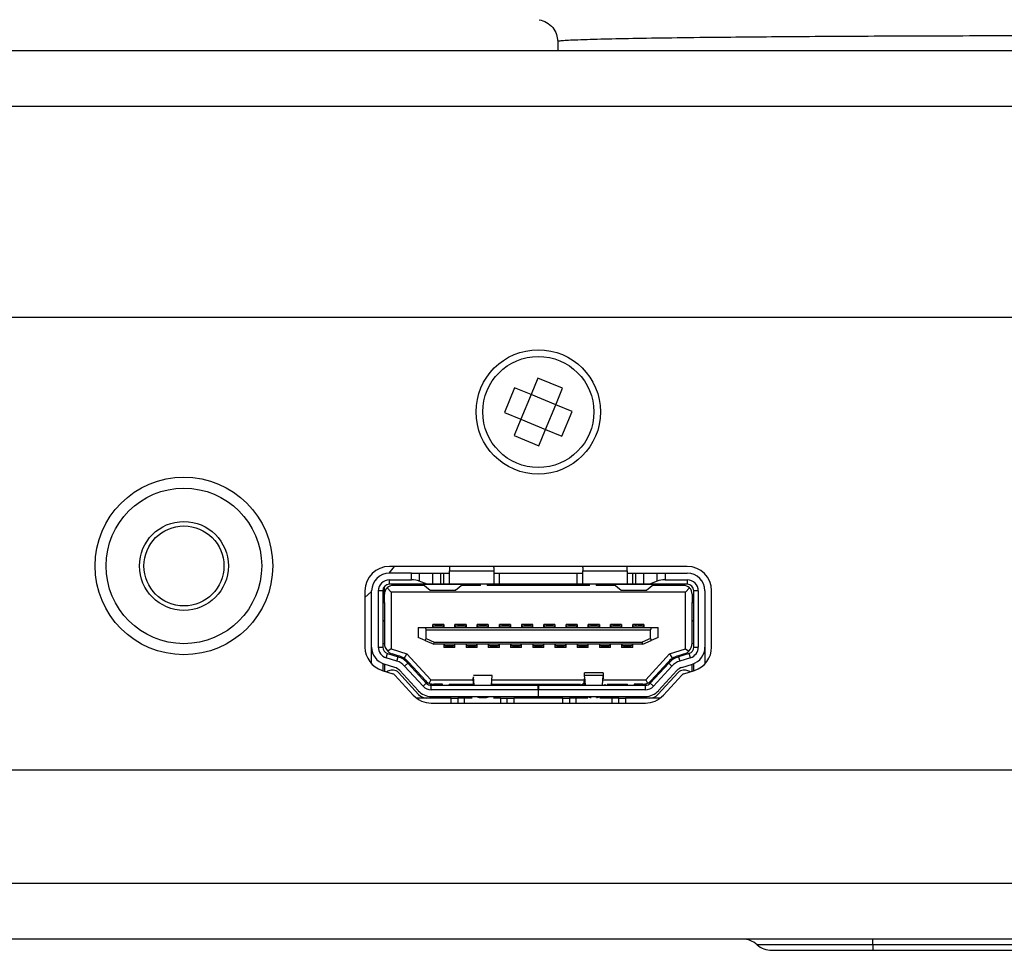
# Model space of a CAD drawing. Header units: millimetres. Extents: x 112 to 760, y 49 to 446.
# Tile 6 of 10: x 616 to 661, y 264 to 306. Entities that reach past the tile are written whole.
import ezdxf

# ---------------------------------------------------------------- set-up
doc = ezdxf.new("R2010")
doc.units = ezdxf.units.MM

msp = doc.modelspace()

# ---------------------------------------------------------------- linework, layer by layer
at = {"color": 7, "linetype": 'Continuous', "lineweight": 25}
for p, q in [((640.403, 305.239), (640.411, 304.821)), ((589.58, 304.821), (739.58, 304.821)), ((589.58, 302.321), (739.58, 302.321)), ((593.38, 292.821), (735.78, 292.821)), ((639.511, 290.074), (639.204, 289.335)), ((640.619, 289.615), (639.511, 290.074)), ((638.465, 289.642), (638.006, 288.533)), ((639.204, 289.335), (638.465, 289.642)), ((640.313, 288.876), (640.619, 289.615)), ((639.204, 289.335), (638.745, 288.227)), ((640.313, 288.876), (639.204, 289.335)), ((638.006, 288.533), (638.745, 288.227)), ((639.853, 287.767), (640.313, 288.876)), ((641.052, 288.569), (640.313, 288.876)), ((640.592, 287.461), (641.052, 288.569)), ((638.745, 288.227), (638.438, 287.488)), ((638.745, 288.227), (639.853, 287.767)), ((639.547, 287.028), (639.853, 287.767)), ((639.853, 287.767), (640.592, 287.461)), ((638.438, 287.488), (639.547, 287.028)), ((633.036, 281.596), (632.805, 281.296)), ((646.229, 281.596), (632.829, 281.596)), ((635.529, 281.596), (635.529, 281.396)), ((635.529, 281.396), (637.529, 281.396)), ((635.529, 280.796), (635.529, 281.396)), ((637.529, 281.546), (637.529, 281.396)), ((637.529, 281.396), (637.529, 280.796)), ((641.529, 281.546), (641.529, 281.396)), ((641.529, 281.396), (643.529, 281.396)), ((641.529, 280.796), (641.529, 281.396)), ((643.529, 281.396), (643.529, 281.596)), ((643.529, 281.396), (643.529, 280.796)), ((633.822, 281.296), (632.829, 281.296)), ((632.829, 280.996), (633.822, 280.996)), ((632.829, 280.796), (632.829, 280.996)), ((633.822, 280.996), (633.822, 281.296)), ((633.822, 281.296), (634.175, 281.296)), ((634.175, 281.296), (634.782, 281.296)), ((634.175, 281.296), (634.175, 280.938)), ((634.782, 281.296), (635.136, 281.296)), ((634.782, 280.796), (634.782, 281.296)), ((635.136, 281.296), (635.279, 281.296)), ((635.136, 280.796), (635.136, 281.296)), ((635.279, 281.296), (635.529, 281.296)), ((635.279, 280.796), (635.279, 281.296)), ((637.529, 281.296), (637.779, 281.296)), ((637.779, 281.296), (641.279, 281.296)), ((637.779, 280.796), (637.779, 281.296)), ((641.279, 281.296), (641.529, 281.296)), ((641.279, 280.796), (641.279, 281.296)), ((643.529, 281.296), (643.779, 281.296)), ((643.779, 281.296), (643.922, 281.296)), ((643.779, 280.796), (643.779, 281.296)), ((643.922, 281.296), (644.275, 281.296)), ((643.922, 280.796), (643.922, 281.296)), ((644.275, 281.296), (644.882, 281.296)), ((644.275, 280.796), (644.275, 281.296)), ((644.882, 280.938), (644.882, 281.296)), ((645.236, 281.296), (645.236, 280.996)), ((645.236, 281.296), (646.229, 281.296)), ((645.236, 280.996), (646.229, 280.996)), ((646.229, 280.996), (646.229, 280.796)), ((632.604, 280.346), (632.604, 280.695)), ((632.904, 280.446), (632.721, 280.629)), ((634.529, 280.796), (632.829, 280.796)), ((634.388, 280.746), (633.004, 280.746)), ((633.679, 280.796), (633.679, 280.746)), ((634.129, 280.796), (634.129, 280.746)), ((634.529, 280.796), (634.175, 280.938)), ((634.329, 280.796), (634.329, 280.794)), ((634.329, 280.793), (634.329, 280.794)), ((634.329, 280.794), (636.129, 280.794)), ((634.329, 280.793), (634.658, 280.535)), ((634.782, 280.796), (634.529, 280.796)), ((634.658, 280.535), (635.8, 280.535)), ((634.665, 280.533), (634.658, 280.535)), ((634.665, 280.531), (635.793, 280.531)), ((635.136, 280.796), (634.782, 280.796)), ((635.279, 280.796), (635.136, 280.796)), ((635.529, 280.796), (635.279, 280.796)), ((637.529, 280.796), (635.529, 280.796)), ((635.8, 280.535), (635.793, 280.531)), ((635.8, 280.535), (636.129, 280.793)), ((636.929, 280.746), (636.07, 280.746)), ((636.129, 280.794), (636.129, 280.796)), ((636.129, 280.794), (636.129, 280.793)), ((636.929, 280.746), (636.929, 280.796)), ((637.229, 280.796), (637.229, 280.746)), ((641.829, 280.746), (637.229, 280.746)), ((637.779, 280.796), (637.529, 280.796)), ((641.279, 280.796), (637.779, 280.796)), ((638.729, 280.746), (638.729, 280.796)), ((640.329, 280.796), (640.329, 280.746)), ((641.529, 280.796), (641.279, 280.796)), ((643.529, 280.796), (641.529, 280.796)), ((641.79, 280.746), (641.79, 280.796)), ((641.829, 280.746), (641.829, 280.796)), ((642.129, 280.796), (642.129, 280.746)), ((642.988, 280.746), (642.129, 280.746)), ((642.29, 280.746), (642.29, 280.796)), ((642.929, 280.796), (642.929, 280.794)), ((642.929, 280.793), (642.929, 280.794)), ((642.929, 280.794), (644.729, 280.794)), ((642.929, 280.793), (643.258, 280.535)), ((643.258, 280.535), (644.4, 280.535)), ((643.265, 280.531), (643.258, 280.535)), ((643.265, 280.531), (644.393, 280.531)), ((643.779, 280.796), (643.529, 280.796)), ((643.922, 280.796), (643.779, 280.796)), ((644.275, 280.796), (643.922, 280.796)), ((644.529, 280.796), (644.275, 280.796)), ((644.4, 280.535), (644.393, 280.531)), ((644.4, 280.535), (644.729, 280.793)), ((644.882, 280.938), (644.529, 280.796)), ((646.229, 280.796), (644.529, 280.796)), ((646.054, 280.746), (644.67, 280.746)), ((644.729, 280.794), (644.729, 280.796)), ((644.729, 280.794), (644.729, 280.793)), ((644.929, 280.746), (644.929, 280.796)), ((645.379, 280.746), (645.379, 280.796)), ((646.154, 280.446), (646.337, 280.629)), ((631.729, 280.496), (631.729, 277.966)), ((632.029, 280.464), (631.729, 280.198)), ((632.029, 277.966), (632.029, 280.496)), ((632.329, 280.496), (632.329, 277.966)), ((632.529, 280.496), (632.329, 280.496)), ((632.529, 280.496), (632.529, 277.966)), ((632.604, 279.971), (632.604, 280.346)), ((646.154, 280.446), (632.904, 280.446)), ((632.904, 280.446), (632.904, 277.89)), ((646.154, 277.89), (646.154, 280.446)), ((646.454, 280.346), (646.454, 279.971)), ((646.529, 277.966), (646.529, 280.496)), ((646.729, 280.496), (646.529, 280.496)), ((646.729, 280.496), (646.729, 277.966)), ((647.029, 280.496), (647.029, 277.966)), ((647.329, 277.966), (647.329, 280.496)), ((632.529, 279.971), (632.604, 279.971)), ((632.604, 279.971), (632.604, 279.171)), ((646.454, 279.171), (646.454, 279.971)), ((646.454, 279.971), (646.529, 279.971)), ((632.529, 279.171), (632.604, 279.171)), ((632.529, 279.146), (632.604, 279.146)), ((632.604, 279.171), (632.604, 278.141)), ((634.129, 278.846), (634.129, 278.396)), ((634.129, 278.846), (634.444, 278.846)), ((634.444, 278.846), (634.479, 278.746)), ((634.444, 278.846), (644.614, 278.846)), ((634.479, 278.746), (644.579, 278.746)), ((634.479, 278.355), (634.479, 278.746)), ((634.779, 278.846), (634.779, 278.991)), ((635.279, 278.991), (634.779, 278.991)), ((634.804, 278.921), (634.779, 278.921)), ((634.804, 278.846), (634.804, 278.921)), ((634.804, 278.921), (635.254, 278.921)), ((634.949, 278.991), (634.894, 278.936)), ((635.164, 278.936), (635.109, 278.991)), ((635.254, 278.921), (635.254, 278.846)), ((635.279, 278.921), (635.254, 278.921)), ((635.279, 278.991), (635.279, 278.846)), ((635.779, 278.846), (635.779, 278.991)), ((636.279, 278.991), (635.779, 278.991)), ((635.804, 278.921), (635.779, 278.921)), ((635.804, 278.846), (635.804, 278.921)), ((635.804, 278.921), (636.254, 278.921)), ((635.949, 278.991), (635.894, 278.936)), ((636.164, 278.936), (636.109, 278.991)), ((636.254, 278.921), (636.254, 278.846)), ((636.279, 278.921), (636.254, 278.921)), ((636.279, 278.991), (636.279, 278.846)), ((636.779, 278.846), (636.779, 278.991)), ((637.279, 278.991), (636.779, 278.991)), ((636.804, 278.921), (636.779, 278.921)), ((636.804, 278.846), (636.804, 278.921)), ((636.804, 278.921), (637.254, 278.921)), ((636.949, 278.991), (636.894, 278.936)), ((637.164, 278.936), (637.109, 278.991)), ((637.254, 278.921), (637.254, 278.846)), ((637.279, 278.921), (637.254, 278.921)), ((637.279, 278.991), (637.279, 278.846)), ((637.779, 278.846), (637.779, 278.991)), ((638.279, 278.991), (637.779, 278.991)), ((637.804, 278.921), (637.779, 278.921)), ((637.804, 278.846), (637.804, 278.921)), ((637.804, 278.921), (638.254, 278.921)), ((637.949, 278.991), (637.894, 278.936)), ((638.164, 278.936), (638.109, 278.991)), ((638.254, 278.921), (638.254, 278.846)), ((638.279, 278.921), (638.254, 278.921)), ((638.279, 278.991), (638.279, 278.846)), ((638.779, 278.991), (638.779, 278.846)), ((639.279, 278.991), (638.779, 278.991)), ((638.779, 278.921), (638.804, 278.921)), ((638.804, 278.921), (638.804, 278.846)), ((638.804, 278.921), (639.254, 278.921)), ((638.949, 278.991), (638.894, 278.936)), ((639.164, 278.936), (639.109, 278.991)), ((639.254, 278.921), (639.254, 278.846)), ((639.254, 278.921), (639.279, 278.921)), ((639.279, 278.846), (639.279, 278.991)), ((639.779, 278.846), (639.779, 278.991)), ((640.279, 278.991), (639.779, 278.991)), ((639.804, 278.921), (639.779, 278.921)), ((639.804, 278.846), (639.804, 278.921)), ((639.804, 278.921), (640.254, 278.921)), ((639.949, 278.991), (639.894, 278.936)), ((640.164, 278.936), (640.109, 278.991)), ((640.254, 278.921), (640.254, 278.846)), ((640.279, 278.921), (640.254, 278.921)), ((640.279, 278.991), (640.279, 278.846)), ((640.779, 278.846), (640.779, 278.991)), ((641.279, 278.991), (640.779, 278.991)), ((640.804, 278.921), (640.779, 278.921)), ((640.804, 278.846), (640.804, 278.921)), ((640.804, 278.921), (641.254, 278.921)), ((640.949, 278.991), (640.894, 278.936)), ((641.164, 278.936), (641.109, 278.991)), ((641.254, 278.921), (641.254, 278.846)), ((641.279, 278.921), (641.254, 278.921)), ((641.279, 278.991), (641.279, 278.846)), ((641.779, 278.846), (641.779, 278.991)), ((642.279, 278.991), (641.779, 278.991)), ((641.804, 278.921), (641.779, 278.921)), ((641.804, 278.846), (641.804, 278.921)), ((641.804, 278.921), (642.254, 278.921)), ((641.949, 278.991), (641.894, 278.936)), ((642.164, 278.936), (642.109, 278.991)), ((642.254, 278.921), (642.254, 278.846)), ((642.279, 278.921), (642.254, 278.921)), ((642.279, 278.991), (642.279, 278.846)), ((642.779, 278.846), (642.779, 278.991)), ((643.279, 278.991), (642.779, 278.991)), ((642.804, 278.921), (642.779, 278.921)), ((642.804, 278.846), (642.804, 278.921)), ((642.804, 278.921), (643.254, 278.921)), ((642.949, 278.991), (642.894, 278.936)), ((643.164, 278.936), (643.109, 278.991)), ((643.254, 278.921), (643.254, 278.846)), ((643.279, 278.921), (643.254, 278.921)), ((643.279, 278.991), (643.279, 278.846)), ((643.779, 278.846), (643.779, 278.991)), ((644.279, 278.991), (643.779, 278.991)), ((643.804, 278.921), (643.779, 278.921)), ((643.804, 278.846), (643.804, 278.921)), ((643.804, 278.921), (644.254, 278.921)), ((643.949, 278.991), (643.892, 278.935)), ((644.164, 278.936), (644.109, 278.991)), ((644.254, 278.921), (644.254, 278.846)), ((644.279, 278.921), (644.254, 278.921)), ((644.279, 278.991), (644.279, 278.846)), ((644.614, 278.846), (644.579, 278.746)), ((644.579, 278.355), (644.579, 278.746)), ((644.614, 278.846), (644.929, 278.846)), ((644.929, 278.396), (644.929, 278.846)), ((646.454, 278.141), (646.454, 279.171)), ((646.454, 279.171), (646.529, 279.171)), ((646.454, 279.146), (646.529, 279.146)), ((634.444, 278.261), (634.129, 278.396)), ((634.444, 278.261), (634.479, 278.355)), ((634.479, 278.355), (634.849, 278.196)), ((644.579, 278.355), (644.208, 278.196)), ((644.579, 278.355), (644.614, 278.261)), ((644.929, 278.396), (644.614, 278.261)), ((632.029, 277.211), (632.029, 277.966)), ((632.329, 277.966), (632.529, 277.966)), ((632.604, 278.121), (632.529, 278.121)), ((632.904, 277.89), (632.756, 277.782)), ((632.904, 277.89), (633.618, 277.664)), ((634.444, 278.261), (634.829, 278.096)), ((634.829, 278.096), (634.849, 278.196)), ((644.229, 278.096), (634.829, 278.096)), ((634.849, 278.196), (644.208, 278.196)), ((635.279, 278.096), (635.279, 277.951)), ((635.279, 278.021), (635.304, 278.021)), ((635.779, 277.951), (635.279, 277.951)), ((635.304, 278.021), (635.304, 278.096)), ((635.754, 278.021), (635.304, 278.021)), ((635.394, 278.007), (635.449, 277.951)), ((635.394, 278.007), (635.664, 278.007)), ((635.404, 277.951), (635.404, 277.996)), ((635.609, 277.951), (635.664, 278.007)), ((635.654, 277.996), (635.654, 277.951)), ((635.754, 278.096), (635.754, 278.021)), ((635.754, 278.021), (635.779, 278.021)), ((635.779, 277.951), (635.779, 278.096)), ((636.279, 278.096), (636.279, 277.951)), ((636.279, 278.021), (636.304, 278.021)), ((636.779, 277.951), (636.279, 277.951)), ((636.304, 278.021), (636.304, 278.096)), ((636.754, 278.021), (636.304, 278.021)), ((636.394, 278.007), (636.449, 277.951)), ((636.404, 277.951), (636.404, 277.996)), ((636.609, 277.951), (636.664, 278.007)), ((636.654, 277.996), (636.654, 277.951)), ((636.754, 278.096), (636.754, 278.021)), ((636.754, 278.021), (636.779, 278.021)), ((636.779, 277.951), (636.779, 278.096)), ((637.279, 278.096), (637.279, 277.951)), ((637.279, 278.021), (637.304, 278.021)), ((637.779, 277.951), (637.279, 277.951)), ((637.304, 278.021), (637.304, 278.096)), ((637.754, 278.021), (637.304, 278.021)), ((637.394, 278.007), (637.449, 277.951)), ((637.404, 277.951), (637.404, 277.996)), ((637.609, 277.951), (637.664, 278.007)), ((637.654, 277.996), (637.654, 277.951)), ((637.754, 278.096), (637.754, 278.021)), ((637.754, 278.021), (637.779, 278.021)), ((637.779, 277.951), (637.779, 278.096)), ((638.279, 278.096), (638.279, 277.951)), ((638.304, 278.021), (638.279, 278.021)), ((638.779, 277.951), (638.279, 277.951)), ((638.304, 278.021), (638.304, 278.096)), ((638.754, 278.021), (638.304, 278.021)), ((638.394, 278.007), (638.449, 277.951)), ((638.404, 277.951), (638.404, 277.996)), ((638.609, 277.951), (638.664, 278.007)), ((638.654, 277.996), (638.654, 277.951)), ((638.754, 278.021), (638.754, 278.096)), ((638.779, 278.021), (638.754, 278.021)), ((638.779, 277.951), (638.779, 278.096)), ((639.279, 278.096), (639.279, 277.951)), ((639.279, 278.021), (639.304, 278.021)), ((639.779, 277.951), (639.279, 277.951)), ((639.304, 278.021), (639.304, 278.096)), ((639.754, 278.021), (639.304, 278.021)), ((639.394, 278.007), (639.449, 277.951)), ((639.404, 277.951), (639.404, 277.996)), ((639.609, 277.951), (639.664, 278.007)), ((639.654, 277.996), (639.654, 277.951)), ((639.754, 278.096), (639.754, 278.021)), ((639.754, 278.021), (639.779, 278.021)), ((639.779, 277.951), (639.779, 278.096)), ((640.279, 278.096), (640.279, 277.951)), ((640.279, 278.021), (640.304, 278.021)), ((640.779, 277.951), (640.279, 277.951)), ((640.304, 278.021), (640.304, 278.096)), ((640.754, 278.021), (640.304, 278.021)), ((640.394, 278.007), (640.449, 277.951)), ((640.394, 278.007), (640.664, 278.007)), ((640.404, 277.951), (640.404, 277.996)), ((640.609, 277.951), (640.664, 278.007)), ((640.654, 277.996), (640.654, 277.951)), ((640.754, 278.096), (640.754, 278.021)), ((640.754, 278.021), (640.779, 278.021)), ((640.779, 277.951), (640.779, 278.096)), ((641.279, 278.096), (641.279, 277.951)), ((641.279, 278.021), (641.304, 278.021)), ((641.779, 277.951), (641.279, 277.951)), ((641.304, 278.021), (641.304, 278.096)), ((641.754, 278.021), (641.304, 278.021)), ((641.394, 278.007), (641.449, 277.951)), ((641.404, 277.951), (641.404, 277.996)), ((641.609, 277.951), (641.664, 278.007)), ((641.654, 277.996), (641.654, 277.951)), ((641.754, 278.096), (641.754, 278.021)), ((641.754, 278.021), (641.779, 278.021)), ((641.779, 277.951), (641.779, 278.096)), ((642.279, 278.096), (642.279, 277.951)), ((642.279, 278.021), (642.304, 278.021)), ((642.779, 277.951), (642.279, 277.951)), ((642.304, 278.021), (642.304, 278.096)), ((642.754, 278.021), (642.304, 278.021)), ((642.394, 278.007), (642.449, 277.951)), ((642.394, 278.007), (642.664, 278.007)), ((642.404, 277.951), (642.404, 277.996)), ((642.609, 277.951), (642.664, 278.007)), ((642.654, 277.996), (642.654, 277.951)), ((642.754, 278.096), (642.754, 278.021)), ((642.754, 278.021), (642.779, 278.021)), ((642.779, 277.951), (642.779, 278.096)), ((643.279, 278.096), (643.279, 277.951)), ((643.279, 278.021), (643.304, 278.021)), ((643.779, 277.951), (643.279, 277.951)), ((643.304, 278.021), (643.304, 278.096)), ((643.754, 278.021), (643.304, 278.021)), ((643.394, 278.007), (643.449, 277.951)), ((643.404, 277.951), (643.404, 277.996)), ((643.609, 277.951), (643.664, 278.007)), ((643.654, 277.996), (643.654, 277.951)), ((643.754, 278.096), (643.754, 278.021)), ((643.754, 278.021), (643.779, 278.021)), ((643.779, 277.951), (643.779, 278.096)), ((644.229, 278.096), (644.208, 278.196)), ((644.229, 278.096), (644.614, 278.261)), ((645.44, 277.664), (646.154, 277.89)), ((646.154, 277.89), (646.301, 277.782)), ((646.529, 278.121), (646.453, 278.121)), ((646.529, 277.966), (646.729, 277.966)), ((647.029, 277.966), (647.029, 277.211)), ((632.678, 277.489), (632.739, 277.68)), ((633.163, 277.336), (632.678, 277.489)), ((632.739, 277.68), (633.224, 277.527)), ((633.226, 277.579), (632.953, 277.665)), ((633.163, 277.336), (633.224, 277.527)), ((633.486, 277.457), (633.618, 277.664)), ((633.618, 277.664), (634.689, 276.496)), ((644.369, 276.496), (645.44, 277.664)), ((645.44, 277.664), (645.572, 277.457)), ((646.104, 277.665), (645.832, 277.579)), ((646.319, 277.68), (645.834, 277.527)), ((645.834, 277.527), (645.894, 277.336)), ((646.379, 277.489), (645.894, 277.336)), ((646.379, 277.489), (646.319, 277.68)), ((632.529, 277.224), (632.529, 276.907)), ((633.073, 277.05), (632.588, 277.203)), ((632.604, 277.198), (632.604, 276.884)), ((633.66, 277.249), (633.512, 277.114)), ((634.342, 276.208), (633.512, 277.114)), ((633.66, 277.249), (634.49, 276.344)), ((634.452, 276.458), (633.706, 277.273)), ((644.568, 276.344), (645.398, 277.249)), ((645.352, 277.273), (644.606, 276.458)), ((645.545, 277.114), (644.715, 276.208)), ((645.545, 277.114), (645.398, 277.249)), ((645.985, 277.05), (646.47, 277.203)), ((646.454, 276.884), (646.454, 277.198)), ((646.529, 276.907), (646.529, 277.224)), ((632.498, 276.917), (632.983, 276.764)), ((633.013, 276.922), (632.904, 276.922)), ((633.07, 276.708), (633.9, 275.803)), ((633.234, 276.825), (634.143, 275.833)), ((634.121, 276.006), (633.291, 276.911)), ((636.605, 276.564), (636.594, 276.286)), ((636.612, 276.623), (636.605, 276.564)), ((636.611, 276.297), (636.605, 276.564)), ((636.638, 276.256), (636.614, 276.634)), ((637.447, 276.69), (636.615, 276.69)), ((637.42, 276.256), (637.447, 276.69)), ((641.593, 276.522), (641.586, 276.357)), ((641.593, 276.287), (641.605, 276.56)), ((641.605, 276.56), (641.611, 276.297)), ((642.454, 276.81), (641.612, 276.81)), ((641.614, 276.634), (641.615, 276.69)), ((641.614, 276.634), (641.638, 276.256)), ((642.447, 276.691), (641.615, 276.69)), ((642.42, 276.256), (642.447, 276.69)), ((642.456, 276.791), (642.456, 276.799)), ((644.914, 275.833), (645.823, 276.825)), ((645.767, 276.911), (644.937, 276.006)), ((645.158, 275.803), (645.988, 276.708)), ((646.154, 276.922), (646.045, 276.922)), ((646.075, 276.764), (646.56, 276.917)), ((634.342, 276.208), (634.49, 276.344)), ((634.689, 276.496), (634.619, 276.339)), ((634.689, 276.496), (636.602, 276.496)), ((634.711, 276.046), (634.711, 276.246)), ((634.711, 276.246), (639.519, 276.246)), ((635.212, 276.296), (634.821, 276.296)), ((635.212, 276.246), (635.212, 276.296)), ((635.512, 276.296), (636.595, 276.296)), ((635.512, 276.296), (635.512, 276.246)), ((636.449, 276.246), (636.614, 276.246)), ((636.529, 276.296), (636.529, 276.246)), ((636.611, 276.297), (636.614, 276.246)), ((636.638, 276.256), (636.639, 276.246)), ((637.419, 276.246), (637.42, 276.256)), ((637.42, 276.256), (637.42, 276.246)), ((637.42, 276.247), (637.608, 276.247)), ((637.422, 276.284), (637.45, 276.284)), ((637.45, 276.31), (637.423, 276.31)), ((637.449, 276.309), (637.423, 276.309)), ((637.435, 276.496), (641.592, 276.496)), ((637.449, 276.309), (637.449, 276.309)), ((637.45, 276.296), (641.432, 276.296)), ((637.529, 276.296), (637.529, 276.247)), ((639.519, 276.046), (639.519, 276.246)), ((639.519, 276.246), (639.539, 276.246)), ((639.539, 276.246), (639.539, 276.046)), ((639.539, 276.246), (644.347, 276.246)), ((641.448, 276.246), (641.449, 276.247)), ((641.576, 276.331), (641.449, 276.247)), ((642.42, 276.256), (642.42, 276.246)), ((642.435, 276.496), (644.369, 276.496)), ((642.529, 276.296), (642.529, 276.247)), ((642.608, 276.246), (642.608, 276.247)), ((642.626, 276.296), (643.545, 276.296)), ((643.545, 276.246), (643.545, 276.296)), ((644.237, 276.296), (643.845, 276.296)), ((643.845, 276.296), (643.845, 276.246)), ((644.347, 276.046), (644.347, 276.246)), ((644.369, 276.496), (644.438, 276.339)), ((644.715, 276.208), (644.568, 276.344)), ((635.604, 275.671), (634.044, 275.671)), ((639.519, 276.046), (634.711, 276.046)), ((634.711, 275.746), (639.519, 275.746)), ((635.604, 275.671), (635.904, 275.671)), ((636.204, 275.671), (635.904, 275.671)), ((635.904, 275.671), (635.904, 275.446)), ((636.548, 275.671), (636.204, 275.671)), ((636.914, 275.699), (637.143, 275.699)), ((637.829, 275.671), (637.51, 275.671)), ((637.829, 275.671), (638.129, 275.671)), ((638.129, 275.671), (638.429, 275.671)), ((638.129, 275.446), (638.129, 275.671)), ((640.629, 275.671), (638.429, 275.671)), ((639.519, 276.046), (639.519, 275.746)), ((639.539, 275.746), (639.519, 275.746)), ((644.347, 276.046), (639.539, 276.046)), ((639.539, 275.746), (639.539, 276.046)), ((639.539, 275.746), (644.347, 275.746)), ((640.629, 275.671), (640.929, 275.671)), ((641.229, 275.671), (640.929, 275.671)), ((640.929, 275.671), (640.929, 275.446)), ((641.755, 275.671), (641.229, 275.671)), ((642.854, 275.671), (642.303, 275.671)), ((643.154, 275.671), (642.854, 275.671)), ((643.154, 275.671), (643.454, 275.671)), ((643.154, 275.446), (643.154, 275.671)), ((645.014, 275.671), (643.454, 275.671)), ((634.711, 275.446), (644.347, 275.446)), ((735.78, 272.421), (593.38, 272.421)), ((739.58, 267.321), (589.58, 267.321)), ((739.58, 264.821), (589.58, 264.821)), ((654.58, 264.571), (649.375, 264.571)), ((654.58, 264.571), (654.58, 264.821)), ((674.58, 264.571), (654.58, 264.571)), ((654.58, 264.571), (654.58, 264.321)), ((654.58, 264.321), (674.58, 264.321)), ((660.08, 264.321), (660.08, 264.318))]:
    msp.add_line(p, q, dxfattribs=at)
at = {"color": 1, "linetype": 'Continuous', "lineweight": 25}
for p, q in [((635.029, 278.936), (634.894, 278.936)), ((635.029, 278.936), (635.164, 278.936)), ((636.029, 278.936), (635.894, 278.936)), ((636.029, 278.936), (636.164, 278.936)), ((637.029, 278.936), (636.894, 278.936)), ((637.029, 278.936), (637.164, 278.936)), ((638.029, 278.936), (637.894, 278.936)), ((638.029, 278.936), (638.164, 278.936)), ((639.029, 278.936), (638.894, 278.936)), ((639.029, 278.936), (639.164, 278.936)), ((640.029, 278.936), (639.894, 278.936)), ((640.029, 278.936), (640.164, 278.936)), ((641.029, 278.936), (640.894, 278.936)), ((641.029, 278.936), (641.164, 278.936)), ((642.029, 278.936), (641.894, 278.936)), ((642.029, 278.936), (642.164, 278.936)), ((643.029, 278.936), (642.894, 278.936)), ((643.029, 278.936), (643.164, 278.936)), ((644.029, 278.936), (644.164, 278.936)), ((636.638, 276.246), (636.638, 276.256)), ((641.449, 276.247), (641.449, 276.246)), ((635.604, 275.446), (635.604, 275.671)), ((636.204, 275.446), (636.204, 275.671)), ((636.914, 275.746), (636.914, 275.699)), ((637.143, 275.699), (637.143, 275.746)), ((637.829, 275.671), (637.829, 275.446)), ((638.429, 275.671), (638.429, 275.446)), ((640.629, 275.446), (640.629, 275.671)), ((641.229, 275.446), (641.229, 275.671)), ((642.143, 275.699), (642.143, 275.746)), ((642.854, 275.446), (642.854, 275.671)), ((643.454, 275.671), (643.454, 275.446))]:
    msp.add_line(p, q, dxfattribs=at)
at = {"color": 7, "linetype": 'Continuous', "lineweight": 25, "flags": 128}
for points in [[(637.529, 281.546), (637.534, 281.595), (637.534, 281.596)], [(641.529, 281.546), (641.524, 281.595), (641.524, 281.596)], [(644.882, 281.296), (644.919, 281.296), (644.958, 281.296), (645, 281.296), (645.045, 281.296), (645.091, 281.296), (645.138, 281.296), (645.187, 281.296), (645.236, 281.296)], [(636.394, 278.007), (636.404, 278.007), (636.433, 278.007), (636.477, 278.007), (636.529, 278.007), (636.581, 278.007), (636.625, 278.007), (636.654, 278.007), (636.664, 278.007)], [(637.394, 278.007), (637.404, 278.007), (637.433, 278.007), (637.477, 278.007), (637.529, 278.007), (637.581, 278.007), (637.625, 278.007), (637.654, 278.007), (637.664, 278.007)], [(638.664, 278.007), (638.654, 278.007), (638.625, 278.007), (638.581, 278.007), (638.529, 278.007), (638.477, 278.007), (638.433, 278.007), (638.404, 278.007), (638.394, 278.007)], [(639.394, 278.007), (639.404, 278.007), (639.433, 278.007), (639.477, 278.007), (639.529, 278.007), (639.581, 278.007), (639.625, 278.007), (639.654, 278.007), (639.664, 278.007)], [(641.394, 278.007), (641.404, 278.007), (641.433, 278.007), (641.477, 278.007), (641.529, 278.007), (641.581, 278.007), (641.625, 278.007), (641.654, 278.007), (641.664, 278.007)], [(643.394, 278.007), (643.404, 278.007), (643.433, 278.007), (643.477, 278.007), (643.529, 278.007), (643.581, 278.007), (643.625, 278.007), (643.654, 278.007), (643.664, 278.007)]]:
    msp.add_lwpolyline(points, dxfattribs=at)
at = {"color": 7, "linetype": 'Continuous', "lineweight": 25}
for centre, radius in [((639.529, 288.551), 2.8), ((639.529, 288.551), 2.5), ((623.58, 281.621), 4), ((623.58, 281.621), 3.5), ((623.58, 281.621), 2), ((623.58, 281.621), 1.8)]:
    msp.add_circle(centre, radius, dxfattribs=at)
for centre, radius, start, end in [((632.829, 280.496), 1.1, 90, 179.9999), ((646.229, 280.496), 1.1, 0, 90), ((632.829, 280.496), 0.8, 90, 179.9999), ((632.829, 280.496), 0.5, 90.0002, 180), ((646.229, 280.496), 0.8, 360, 90), ((646.229, 280.496), 0.5, 360, 90), ((632.829, 280.496), 0.3, 90.0002, 179.9998), ((633.004, 280.346), 0.4, 135, 180), ((633.004, 280.346), 0.4, 90, 135), ((646.054, 280.346), 0.4, 45, 90), ((646.229, 280.496), 0.3, 360, 90), ((646.054, 280.346), 0.4, 0, 45), ((632.829, 277.966), 1.1, 180, 252.4744), ((632.829, 277.966), 0.8, 180, 252.4744), ((632.829, 277.966), 0.5, 180.0001, 252.4743), ((632.829, 277.966), 0.3, 180.0003, 252.4743), ((633.104, 278.141), 0.5, 180, 225.9766), ((645.954, 278.141), 0.5, 314.0234, 0), ((646.229, 277.966), 0.3, 287.5259, 0), ((646.229, 277.966), 0.5, 287.5257, 0), ((646.229, 277.966), 0.8, 287.5256, 0), ((646.229, 277.966), 1.1, 287.5256, 0), ((633.104, 278.141), 0.5, 225.9766, 252.4744), ((632.923, 276.573), 1, 42.5106, 72.4743), ((632.895, 276.53), 1.1, 57.4924, 72.4744), ((632.895, 276.53), 1.1, 42.5105, 57.4924), ((646.163, 276.53), 1.1, 122.5076, 137.4896), ((646.135, 276.573), 1, 107.5256, 137.4895), ((646.163, 276.53), 1.1, 107.5256, 122.5076), ((645.954, 278.141), 0.5, 287.5259, 314.0234), ((632.923, 276.573), 0.5, 42.5105, 72.4743), ((632.923, 276.573), 0.8, 42.5105, 72.4744), ((646.135, 276.573), 0.8, 107.5256, 137.4895), ((646.135, 276.573), 0.5, 107.5256, 137.4895), ((632.904, 276.622), 0.3, 90, 130.5343), ((632.923, 276.573), 0.2, 42.5105, 72.4742), ((633.013, 276.622), 0.3, 42.5105, 89.9999), ((646.045, 276.622), 0.3, 90.0001, 137.4895), ((646.135, 276.573), 0.2, 107.5256, 137.4893), ((646.154, 276.622), 0.3, 49.4657, 89.9999), ((634.711, 276.546), 0.5, 222.5106, 269.9999), ((634.821, 276.796), 0.5, 222.5105, 246.2552), ((634.711, 276.546), 0.3, 222.5108, 269.9998), ((634.821, 276.796), 0.5, 246.2552, 269.9992), ((644.237, 276.796), 0.5, 270.0006, 293.7448), ((644.347, 276.546), 0.3, 270.0003, 317.4896), ((644.347, 276.546), 0.5, 270.0001, 317.4896), ((644.237, 276.796), 0.5, 293.7448, 317.4896), ((634.711, 276.546), 1.1, 222.5105, 270), ((634.711, 276.546), 0.8, 222.5105, 270), ((634.512, 276.171), 0.5, 222.5105, 270), ((636.908, 276.081), 0.381, 241.621, 270.9861), ((637.15, 276.08), 0.381, 268.9981, 298.6663), ((641.908, 276.079), 0.38, 240.9876, 271.0212), ((642.15, 276.079), 0.38, 268.9788, 299.0124), ((644.347, 276.546), 0.8, 270, 317.4895), ((644.347, 276.546), 1.1, 270, 317.4895), ((644.546, 276.171), 0.5, 270, 317.4895), ((648.714, 263.821), 1, 48.5904, 90), ((650.037, 265.321), 1, 228.5904, 270.0001)]:
    msp.add_arc(centre, radius, start, end, dxfattribs=at)
for centre, major_axis, ratio, start_param, end_param in [((633.822, 280.796), (0.5, 0), 0.4, 0.785398, 1.570796), ((645.236, 280.796), (0.5, 0), 0.4, 1.570796, 2.356195), ((641.593, 276.26), (0.019, 0.55), 0.01869, 5.611878, 6.28383)]:
    msp.add_ellipse(centre, major_axis=major_axis, ratio=ratio, start_param=start_param, end_param=end_param, dxfattribs=at)
for points, knots in [([(639.564, 306.208), (639.681, 306.176), (639.917, 306.112), (640.193, 305.866), (640.37, 305.56), (640.393, 305.336), (640.404, 305.23)], [0, 0, 0, 0, 0.257388, 0.520505, 0.772406, 1, 1, 1, 1]), ([(635.201, 278.921), (635.193, 278.922), (635.179, 278.923), (635.168, 278.932), (635.164, 278.936)], [0, 0, 0, 0, 0.559698, 1, 1, 1, 1]), ([(636.201, 278.921), (636.193, 278.922), (636.179, 278.923), (636.168, 278.932), (636.164, 278.936)], [0, 0, 0, 0, 0.559698, 1, 1, 1, 1]), ([(636.201, 278.921), (636.193, 278.922), (636.179, 278.923), (636.168, 278.932), (636.164, 278.936)], [0, 0, 0, 0, 0.559698, 1, 1, 1, 1]), ([(637.201, 278.921), (637.193, 278.922), (637.179, 278.923), (637.168, 278.932), (637.164, 278.936)], [0, 0, 0, 0, 0.559698, 1, 1, 1, 1]), ([(638.201, 278.921), (638.193, 278.922), (638.179, 278.923), (638.168, 278.932), (638.164, 278.936)], [0, 0, 0, 0, 0.559698, 1, 1, 1, 1]), ([(639.201, 278.921), (639.193, 278.922), (639.179, 278.923), (639.168, 278.932), (639.164, 278.936)], [0, 0, 0, 0, 0.559698, 1, 1, 1, 1]), ([(640.201, 278.921), (640.193, 278.922), (640.179, 278.923), (640.168, 278.932), (640.164, 278.936)], [0, 0, 0, 0, 0.559698, 1, 1, 1, 1]), ([(641.203, 278.921), (641.194, 278.922), (641.18, 278.923), (641.169, 278.932), (641.164, 278.936)], [0, 0, 0, 0, 0.559141, 1, 1, 1, 1]), ([(641.858, 278.921), (641.861, 278.921), (641.868, 278.922), (641.877, 278.925), (641.886, 278.929), (641.891, 278.934), (641.894, 278.936)], [0, 0, 0, 0, 0.247911, 0.50009, 0.752301, 1, 1, 1, 1]), ([(642.201, 278.921), (642.193, 278.922), (642.179, 278.923), (642.168, 278.932), (642.164, 278.936)], [0, 0, 0, 0, 0.559698, 1, 1, 1, 1]), ([(643.201, 278.921), (643.193, 278.922), (643.179, 278.923), (643.168, 278.932), (643.164, 278.936)], [0, 0, 0, 0, 0.559698, 1, 1, 1, 1]), ([(644.029, 278.921), (644.029, 278.921), (644.029, 278.922), (644.029, 278.925), (644.029, 278.929), (644.029, 278.934), (644.029, 278.936)], [0, 0, 0, 0, 0.247506, 0.499747, 0.752241, 1, 1, 1, 1]), ([(644.201, 278.921), (644.193, 278.922), (644.179, 278.923), (644.168, 278.932), (644.164, 278.936)], [0, 0, 0, 0, 0.559455, 1, 1, 1, 1]), ([(635.358, 278.021), (635.361, 278.021), (635.368, 278.021), (635.377, 278.018), (635.386, 278.013), (635.391, 278.009), (635.394, 278.007)], [0, 0, 0, 0, 0.247589, 0.499977, 0.752296, 1, 1, 1, 1]), ([(635.664, 278.007), (635.667, 278.009), (635.672, 278.013), (635.68, 278.018), (635.69, 278.021), (635.696, 278.021), (635.7, 278.021)], [0, 0, 0, 0, 0.247704, 0.500023, 0.752411, 1, 1, 1, 1]), ([(636.358, 278.021), (636.361, 278.021), (636.368, 278.021), (636.377, 278.018), (636.386, 278.013), (636.391, 278.009), (636.394, 278.007)], [0, 0, 0, 0, 0.2475, 0.499857, 0.752209, 1, 1, 1, 1]), ([(636.664, 278.007), (636.667, 278.009), (636.672, 278.013), (636.68, 278.018), (636.69, 278.021), (636.696, 278.021), (636.7, 278.021)], [0, 0, 0, 0, 0.247789, 0.500141, 0.7525, 1, 1, 1, 1]), ([(637.358, 278.021), (637.361, 278.021), (637.368, 278.021), (637.377, 278.018), (637.386, 278.013), (637.391, 278.009), (637.394, 278.007)], [0, 0, 0, 0, 0.2475, 0.499857, 0.752209, 1, 1, 1, 1]), ([(637.664, 278.007), (637.667, 278.009), (637.672, 278.013), (637.68, 278.018), (637.69, 278.021), (637.696, 278.021), (637.7, 278.021)], [0, 0, 0, 0, 0.247789, 0.500141, 0.7525, 1, 1, 1, 1]), ([(638.394, 278.007), (638.391, 278.009), (638.386, 278.013), (638.377, 278.018), (638.368, 278.021), (638.361, 278.021), (638.358, 278.021)], [0, 0, 0, 0, 0.2477, 0.499912, 0.752089, 1, 1, 1, 1]), ([(638.7, 278.021), (638.696, 278.021), (638.69, 278.021), (638.68, 278.018), (638.672, 278.013), (638.667, 278.009), (638.664, 278.007)], [0, 0, 0, 0, 0.2479114, 0.5000899, 0.7523012, 1, 1, 1, 1]), ([(639.358, 278.021), (639.361, 278.021), (639.368, 278.021), (639.377, 278.018), (639.386, 278.013), (639.391, 278.009), (639.394, 278.007)], [0, 0, 0, 0, 0.2475, 0.499857, 0.752209, 1, 1, 1, 1]), ([(639.664, 278.007), (639.667, 278.009), (639.672, 278.013), (639.68, 278.018), (639.69, 278.021), (639.696, 278.021), (639.7, 278.021)], [0, 0, 0, 0, 0.247789, 0.500141, 0.7525, 1, 1, 1, 1]), ([(640.358, 278.021), (640.361, 278.021), (640.368, 278.021), (640.377, 278.018), (640.386, 278.013), (640.391, 278.009), (640.394, 278.007)], [0, 0, 0, 0, 0.247589, 0.499977, 0.752296, 1, 1, 1, 1]), ([(640.664, 278.007), (640.667, 278.009), (640.672, 278.013), (640.68, 278.018), (640.69, 278.021), (640.696, 278.021), (640.7, 278.021)], [0, 0, 0, 0, 0.247704, 0.500023, 0.752411, 1, 1, 1, 1]), ([(641.358, 278.021), (641.361, 278.021), (641.368, 278.021), (641.377, 278.018), (641.386, 278.013), (641.391, 278.009), (641.394, 278.007)], [0, 0, 0, 0, 0.2474995, 0.4998572, 0.752209, 1, 1, 1, 1]), ([(641.664, 278.007), (641.667, 278.009), (641.672, 278.013), (641.68, 278.018), (641.69, 278.021), (641.696, 278.021), (641.7, 278.021)], [0, 0, 0, 0, 0.247789, 0.500141, 0.7525, 1, 1, 1, 1]), ([(642.358, 278.021), (642.361, 278.021), (642.368, 278.021), (642.377, 278.018), (642.386, 278.013), (642.391, 278.009), (642.394, 278.007)], [0, 0, 0, 0, 0.247589, 0.499977, 0.752296, 1, 1, 1, 1]), ([(642.664, 278.007), (642.667, 278.009), (642.672, 278.013), (642.68, 278.018), (642.69, 278.021), (642.696, 278.021), (642.7, 278.021)], [0, 0, 0, 0, 0.247704, 0.500023, 0.752411, 1, 1, 1, 1]), ([(643.358, 278.021), (643.361, 278.021), (643.368, 278.021), (643.377, 278.018), (643.386, 278.013), (643.391, 278.009), (643.394, 278.007)], [0, 0, 0, 0, 0.2475, 0.499857, 0.752209, 1, 1, 1, 1]), ([(643.664, 278.007), (643.667, 278.009), (643.672, 278.013), (643.68, 278.018), (643.69, 278.021), (643.696, 278.021), (643.7, 278.021)], [0, 0, 0, 0, 0.247789, 0.500141, 0.7525, 1, 1, 1, 1]), ([(642.454, 276.809), (642.454, 276.809), (642.453, 276.814), (642.452, 276.797), (642.449, 276.76), (642.448, 276.714), (642.447, 276.691)], [0, 0, 0, 0, 0.022274, 0.348175, 0.67404, 1, 1, 1, 1]), ([(642.472, 276.522), (642.467, 276.538), (642.45, 276.601), (642.464, 276.684), (642.458, 276.756), (642.457, 276.779), (642.456, 276.791)], [0, 0, 0, 0, 0.124148, 0.499783, 0.749844, 1, 1, 1, 1]), ([(637.45, 276.284), (637.45, 276.288), (637.45, 276.296), (637.449, 276.306), (637.449, 276.308), (637.449, 276.309)], [0, 0, 0, 0, 0.333332, 0.666667, 1, 1, 1, 1]), ([(637.61, 276.246), (637.609, 276.246), (637.609, 276.246), (637.609, 276.246), (637.609, 276.246), (637.608, 276.246), (637.608, 276.247), (637.608, 276.247), (637.608, 276.247), (637.608, 276.247), (637.608, 276.247), (637.608, 276.247), (637.608, 276.247)], [0, 0, 0, 0, 0.184812, 0.589418, 0.791742, 0.892907, 0.994072, 0.997233, 0.997713, 0.9982, 0.99935, 1, 1, 1, 1]), ([(641.586, 276.357), (641.586, 276.357), (641.586, 276.358), (641.587, 276.358), (641.587, 276.358), (641.587, 276.358), (641.587, 276.358), (641.587, 276.358), (641.587, 276.358), (641.587, 276.358), (641.587, 276.358), (641.587, 276.358), (641.586, 276.354), (641.583, 276.347), (641.581, 276.338), (641.578, 276.332), (641.576, 276.331), (641.576, 276.331)], [0, 0, 0, 0, 0.0248424, 0.0309093, 0.0326691, 0.0332912, 0.0337823, 0.033996, 0.0341991, 0.0346065, 0.0350655, 0.0356076, 0.0386816, 0.2869662, 0.5337789, 0.7667962, 1, 1, 1, 1]), ([(641.595, 276.287), (641.595, 276.287), (641.595, 276.286), (641.596, 276.286), (641.596, 276.287), (641.598, 276.291), (641.599, 276.302), (641.601, 276.309), (641.603, 276.311), (641.604, 276.311)], [0, 0, 0, 0, 0.038959, 0.074068, 0.136964, 0.19641, 0.504721, 0.75248, 1, 1, 1, 1]), ([(641.604, 276.311), (641.604, 276.311), (641.605, 276.311), (641.607, 276.307), (641.609, 276.303), (641.61, 276.299), (641.611, 276.297)], [0, 0, 0, 0, 0.250216, 0.499624, 0.750687, 1, 1, 1, 1]), ([(642.608, 276.247), (642.608, 276.247), (642.608, 276.247), (642.608, 276.247), (642.608, 276.246), (642.609, 276.246), (642.609, 276.246), (642.609, 276.246), (642.609, 276.246), (642.61, 276.246)], [0, 0, 0, 0, 0.00317, 0.053882, 0.104593, 0.206017, 0.408858, 0.8145, 1, 1, 1, 1])]:
    msp.add_open_spline(points, degree=3, knots=knots, dxfattribs=at)
at = {"color": 1, "linetype": 'Continuous', "lineweight": 25}
msp.add_open_spline([(640.403, 305.239), (640.403, 305.239), (640.361, 305.247), (640.48, 305.261), (640.706, 305.282), (641.064, 305.3), (641.547, 305.318), (642.331, 305.342), (643.507, 305.367), (645.241, 305.395), (647.128, 305.419), (649.061, 305.437), (650.974, 305.453), (653.009, 305.466), (655.184, 305.477), (657.453, 305.486), (660.571, 305.494), (662.98, 305.496), (664.58, 305.497)], degree=3, knots=[0, 0, 0, 0, 0.000035, 0.060593, 0.107149, 0.152447, 0.203623, 0.250297, 0.335496, 0.418267, 0.500353, 0.56385, 0.625356, 0.688496, 0.750317, 0.813541, 0.876229, 1, 1, 1, 1], dxfattribs=at)
at = {"color": 7, "linetype": 'Continuous', "lineweight": 25}
msp.add_open_spline([(650.037, 264.321), (650.037, 264.321), (652.073, 264.321), (654.58, 264.321)], degree=3, dxfattribs=at)

doc.saveas('drawing.dxf')
